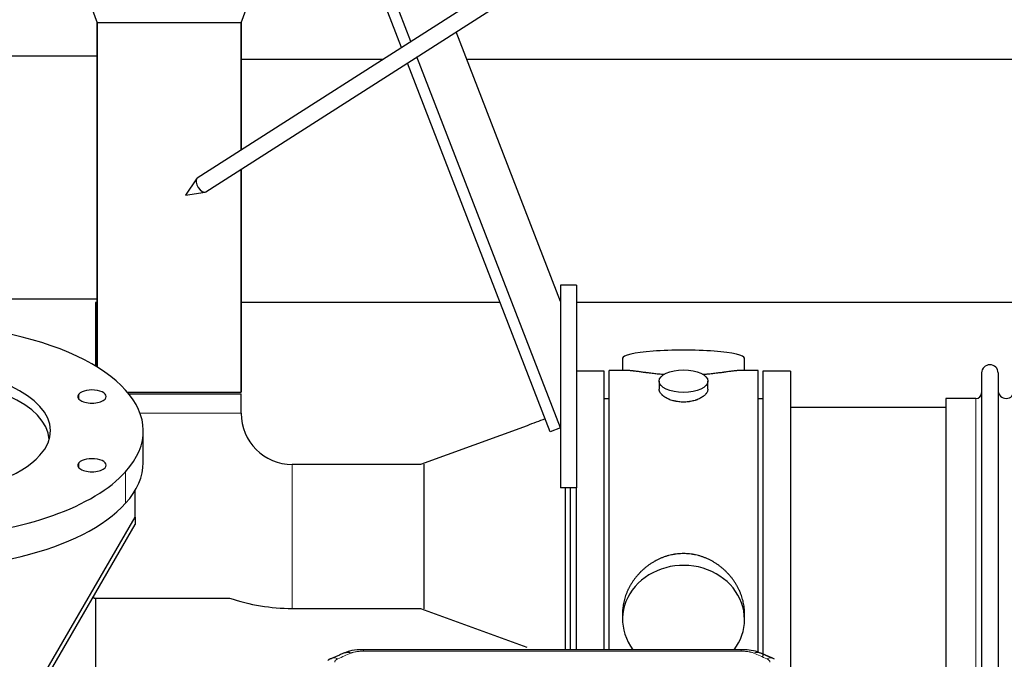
# Model space of a CAD drawing. Header units: inches. Extents: x 0 to 23760, y -13 to 16800.
# Tile 113 of 256: x 3177 to 3785, y 14106 to 14501. Entities that reach past the tile are written whole.
import ezdxf

# ---------------------------------------------------------------- set-up
doc = ezdxf.new("R2010")
doc.units = ezdxf.units.IN
doc.layers.add('1', color=7, linetype='Continuous', true_color=0xffffff)

msp = doc.modelspace()

# ---------------------------------------------------------------- linework, layer by layer
at = {"layer": '1', "color": 2, "linetype": 'Continuous', "lineweight": 25}
for p, q in [((4152.983, 14956.454), (3286.343, 14403.182)), ((3291.724, 14394.753), (4158.364, 14948.025)), ((3199.034, 14568.968), (3224.512, 14498.968)), ((3313.556, 14498.968), (3338.306, 14566.967)), ((3412.456, 14483.688), (3381.177, 14564.52)), ((3418.288, 14487.413), (3387.504, 14566.968)), ((3269.034, 14498.968), (3224.512, 14498.968)), ((3224.584, 14286.557), (3224.584, 14498.968)), ((3224.584, 14498.968), (3224.584, 14286.557)), ((3313.556, 14498.968), (3269.034, 14498.968)), ((3313.484, 14498.968), (3313.484, 14420.507)), ((3313.484, 14420.507), (3313.484, 14498.968)), ((3510.533, 14326.969), (3446.154, 14493.342)), ((3224.58, 14478.36), (3156.53, 14478.36)), ((3510.534, 14249.025), (3421.97, 14477.899)), ((3400.994, 14476.36), (3313.532, 14476.36)), ((3504.207, 14246.577), (3416.137, 14474.174)), ((7730.017, 14476.36), (3452.794, 14476.36)), ((3313.484, 14408.644), (3313.484, 14270.968)), ((3313.484, 14270.968), (3313.484, 14408.644)), ((3285.933, 14402.776), (3279.113, 14392.634)), ((3286.343, 14403.182), (3286.078, 14402.959)), ((3286.343, 14403.182), (3286.343, 14403.182)), ((3279.113, 14392.634), (3291.183, 14394.552)), ((3510.534, 14336.968), (3510.534, 14211.968)), ((3520.534, 14336.968), (3510.534, 14336.968)), ((3520.534, 14336.968), (3520.534, 14211.968)), ((3224.58, 14328.37), (3156.53, 14328.37)), ((3223.534, 14326.359), (3223.534, 14287.192)), ((3224.591, 14326.359), (3223.534, 14326.359)), ((3473.373, 14326.359), (3313.532, 14326.359)), ((7730.017, 14326.359), (3520.592, 14326.359)), ((3548.894, 14292.018), (3548.894, 14284.398)), ((3624.173, 14284.398), (3624.173, 14292.018)), ((3537.534, 14283.968), (3520.534, 14283.968)), ((3537.534, 14283.968), (3520.534, 14283.968)), ((3537.534, 14112.057), (3537.534, 14283.968)), ((3537.534, 14112.056), (3537.534, 14283.968)), ((3551.88, 14284.398), (3540.534, 14284.398)), ((3540.534, 14181.968), (3540.534, 14284.398)), ((3632.534, 14284.398), (3621.237, 14284.398)), ((3632.534, 14181.968), (3632.534, 14284.398)), ((3652.534, 14283.968), (3635.534, 14283.968)), ((3635.534, 14283.968), (3635.534, 14108.053)), ((3652.534, 14283.968), (3652.534, 14099.307)), ((3770.534, 14282.868), (3770.534, 14081.068)), ((3780.734, 14282.868), (3780.734, 14081.068)), ((3571.486, 14277.765), (3571.486, 14272.8)), ((3601.582, 14272.822), (3601.582, 14277.765)), ((3243.334, 14270.968), (3313.484, 14270.968)), ((3244.154, 14269.968), (3269.034, 14269.968)), ((3269.034, 14269.968), (3313.484, 14269.968)), ((3313.484, 14257.968), (3313.484, 14269.968)), ((3540.534, 14266.968), (3537.534, 14266.968)), ((3635.534, 14266.968), (3632.534, 14266.968)), ((3748.534, 14267.118), (3748.534, 14096.818)), ((3767.034, 14267.118), (3748.534, 14267.118)), ((3748.534, 14261.468), (3652.534, 14261.468)), ((3253.034, 14227.591), (3253.034, 14247.106)), ((3489.931, 14250.322), (3424.256, 14226.418)), ((3510.534, 14249.025), (3504.207, 14246.577)), ((3424.254, 14226.418), (3345.034, 14226.418)), ((3426.144, 14226.599), (3426.144, 14137.337)), ((3248.034, 14193.799), (3248.034, 14210.314)), ((3520.534, 14211.968), (3510.534, 14211.968)), ((3513.534, 14211.965), (3513.534, 14112.054)), ((3516.534, 14211.965), (3516.534, 14112.051)), ((3520.534, 14112.056), (3520.534, 14211.969)), ((3520.534, 14112.057), (3520.534, 14211.961)), ((3191.525, 14096.236), (3248.034, 14193.799)), ((3248.034, 14193.799), (3248.034, 14189.364)), ((3191.525, 14091.801), (3248.034, 14189.364)), ((3540.534, 14112.048), (3540.534, 14181.968)), ((3632.534, 14110.153), (3632.534, 14181.968)), ((3222.628, 14143.918), (3306.294, 14143.918)), ((3223.534, 14143.922), (3223.534, 14097.497)), ((3345.034, 14137.518), (3424.254, 14137.518)), ((3424.256, 14137.517), (3489.917, 14113.619)), ((3548.894, 14134.739), (3548.894, 14130.714)), ((3624.173, 14130.714), (3624.173, 14134.737)), ((3622.12, 14112.053), (3388.948, 14112.053))]:
    msp.add_line(p, q, dxfattribs=at)
at = {"layer": '1', "color": 110, "linetype": 'Continuous', "lineweight": 13}
for p, q in [((3213.315, 14266.764), (3213.315, 14269.856)), ((3767.034, 14267.118), (3767.034, 14096.818)), ((3313.484, 14257.968), (3251.077, 14257.968)), ((3213.315, 14224.355), (3213.315, 14227.447)), ((3242.187, 14202.411), (3242.187, 14221.925)), ((3345.034, 14226.418), (3345.034, 14181.968)), ((3345.034, 14181.968), (3345.034, 14137.518)), ((3222.628, 14145.501), (3222.628, 14143.918)), ((3388.948, 14112.052), (3388.948, 14111.1)), ((3622.12, 14112.051), (3622.12, 14111.1)), ((3622.12, 14111.1), (3388.948, 14111.1))]:
    msp.add_line(p, q, dxfattribs=at)
at = {"layer": '1', "color": 2, "linetype": 'Continuous', "lineweight": 25}
for centre, radius, start, end in [((3775.634, 14282.868), 5.1, 0, 180), ((3767.034, 14270.618), 3.5, 270, 0), ((3785.734, 14272.118), 5, 180, 0), ((3345.034, 14257.968), 31.55, 180, 270), ((3345.034, 14257.968), 120.45, 251.237813, 270)]:
    msp.add_arc(centre, radius, start, end, dxfattribs=at)
for centre, major_axis, ratio, start_param, end_param in [((3289.034, 14398.968), (-2.691, 4.214), 0.5156069, 0.1337274, 3.141606), ((3110.534, 14247.106), (-142.5, 0), 0.4617486, 2.7488936, 5.8904862), ((3586.534, 14292.018), (37.64, 0), 0.1305262, 0, 3.1415927), ((3110.534, 14247.106), (-85.25, 0), 0.4617486, 2.7488936, 5.8904862), ((3110.534, 14240.897), (-84.5, 0), 0.4617486, 3.1651546, 6.2597215), ((3110.534, 14247.106), (-142.5, 0), 0.4617486, 5.8904862, 9.0320789), ((3221.399, 14268.31), (-8.75, 0), 0.4617486, 2.7488936, 5.8904862), ((3221.399, 14268.31), (-8.75, 0), 0.4617486, 5.8904862, 9.0320789), ((3110.534, 14247.106), (-85.25, 0), 0.4617486, 5.8904862, 9.0320789), ((3110.534, 14227.591), (-142.5, 0), 0.4617486, 0, 2.7488936), ((3221.399, 14225.901), (-8.75, 0), 0.4617486, 5.8904862, 9.0320789), ((3221.399, 14225.901), (-8.75, 0), 0.4617486, 2.7488936, 5.8904862), ((3110.534, 14227.591), (-142.5, 0), 0.4617486, 2.7488936, 3.1416417), ((3586.534, 14130.714), (37.64, 0), 0.8870108, 0, 3.7346664), ((3586.534, 14130.714), (37.64, 0), 0.8870108, 5.6900133, 6.2831853), ((3381.189, 14100.89), (3.953, -9.186), 0.6419268, 2.5510147, 3.1418997), ((3637.887, 14097.432), (3.975, 9.176), 0.6408251, 6.1305215, 6.2828467)]:
    msp.add_ellipse(centre, major_axis=major_axis, ratio=ratio, start_param=start_param, end_param=end_param, dxfattribs=at)
msp.add_ellipse((3586.534, 14277.765), major_axis=(15.048, 0), ratio=0.4617486, dxfattribs=at)
at = {"layer": '1', "color": 110, "linetype": 'Continuous', "lineweight": 13}
for centre, major_axis, ratio, start_param, end_param in [((3373.18, 14097.432), (3.975, -9.176), 0.6408251, 2.5472213, 3.141301), ((3629.878, 14100.89), (-3.953, -9.186), 0.6419268, 3.1410059, 3.7321706), ((3637.887, 14097.432), (3.975, 9.176), 0.6408251, 6.2828467, 6.8775566)]:
    msp.add_ellipse(centre, major_axis=major_axis, ratio=ratio, start_param=start_param, end_param=end_param, dxfattribs=at)
at = {"layer": '1', "color": 2, "linetype": 'Continuous', "lineweight": 25}
for points, knots in [([(3574.662, 14281.809), (3574.659, 14281.809), (3574.657, 14281.809), (3574.581, 14281.815), (3574.507, 14281.821), (3574.359, 14281.833), (3574.139, 14281.851), (3573.334, 14281.918), (3572.038, 14282.035), (3570.356, 14282.202), (3568.719, 14282.379), (3567.126, 14282.564), (3565.576, 14282.754), (3564.572, 14282.883), (3563.954, 14282.964), (3563.831, 14282.98), (3563.586, 14283.012), (3563.221, 14283.06), (3562.862, 14283.108), (3562.152, 14283.203), (3561.228, 14283.328), (3559.907, 14283.509), (3558.649, 14283.68), (3557.455, 14283.839), (3556.701, 14283.935), (3556.152, 14284.004), (3555.881, 14284.037), (3555.617, 14284.068), (3555.442, 14284.088), (3555.355, 14284.099), (3554.926, 14284.148), (3554.266, 14284.219), (3553.357, 14284.304), (3552.529, 14284.363), (3551.892, 14284.391), (3551.537, 14284.397), (3551.414, 14284.397)], [0, 0, 0, 0, 0.0002215, 0.0002215, 0.0071429, 0.0071429, 0.0140642, 0.027907, 0.083278, 0.1386489, 0.1940199, 0.2493909, 0.3047619, 0.3601329, 0.3601329, 0.3739756, 0.3739756, 0.3878184, 0.4155039, 0.4155039, 0.4708749, 0.5262458, 0.5816168, 0.6369878, 0.6923588, 0.6923588, 0.7200443, 0.733887, 0.733887, 0.7477298, 0.7477298, 0.8031008, 0.8584718, 0.9138427, 0.9692137, 1, 1, 1, 1]), ([(3621.658, 14284.398), (3621.534, 14284.397), (3621.177, 14284.391), (3620.536, 14284.363), (3619.703, 14284.303), (3619.093, 14284.246), (3618.694, 14284.206), (3618.613, 14284.198), (3618.451, 14284.18), (3618.204, 14284.154), (3617.952, 14284.126), (3617.438, 14284.067), (3616.73, 14283.982), (3615.602, 14283.838), (3614.408, 14283.678), (3613.146, 14283.507), (3612.261, 14283.386), (3611.579, 14283.293), (3611.234, 14283.247), (3610.883, 14283.199), (3610.647, 14283.167), (3610.528, 14283.151), (3609.934, 14283.072), (3608.967, 14282.944), (3607.469, 14282.752), (3605.925, 14282.562), (3604.335, 14282.378), (3602.697, 14282.201), (3601.572, 14282.089), (3600.717, 14282.008), (3600.286, 14281.968), (3599.85, 14281.93), (3599.631, 14281.911), (3599.558, 14281.904), (3599.412, 14281.892), (3599.125, 14281.867), (3598.837, 14281.844), (3598.623, 14281.826)], [0, 0, 0, 0, 0.0313476, 0.0871263, 0.142905, 0.1986836, 0.1986836, 0.2126283, 0.2126283, 0.226573, 0.2544623, 0.2544623, 0.310241, 0.3660196, 0.4217983, 0.477577, 0.5333556, 0.5333556, 0.561245, 0.5751896, 0.5751896, 0.5891343, 0.5891343, 0.644913, 0.7006917, 0.7564703, 0.812249, 0.8680277, 0.9238063, 0.9238063, 0.9516957, 0.9656403, 0.9656403, 0.9726127, 0.9726127, 0.979585, 1, 1, 1, 1]), ([(3586.534, 14264.89), (3586.036, 14264.89), (3585.542, 14264.905), (3584.564, 14264.962), (3584.078, 14265.005), (3583.116, 14265.118), (3582.639, 14265.188), (3582.047, 14265.294), (3581.87, 14265.327), (3581.694, 14265.362), (3581.576, 14265.385), (3581.518, 14265.397), (3581.226, 14265.459), (3580.995, 14265.511), (3580.312, 14265.676), (3579.868, 14265.798), (3579.004, 14266.065), (3578.584, 14266.21), (3577.971, 14266.444), (3577.77, 14266.524), (3577.472, 14266.65), (3577.374, 14266.692), (3577.227, 14266.757), (3577.178, 14266.778), (3577.081, 14266.822), (3576.648, 14267.02), (3576.239, 14267.228), (3575.546, 14267.612), (3575.217, 14267.812), (3574.595, 14268.224), (3574.302, 14268.437), (3573.958, 14268.712), (3573.89, 14268.767), (3573.757, 14268.879), (3573.692, 14268.935), (3573.502, 14269.103), (3573.38, 14269.216), (3573.032, 14269.556), (3572.822, 14269.786), (3572.447, 14270.249), (3572.281, 14270.483), (3572.066, 14270.836), (3572, 14270.954), (3571.924, 14271.103), (3571.91, 14271.132), (3571.881, 14271.192), (3571.867, 14271.221), (3571.826, 14271.311), (3571.8, 14271.37), (3571.679, 14271.666), (3571.607, 14271.9), (3571.511, 14272.364), (3571.486, 14272.593), (3571.486, 14272.823), (3571.486, 14272.827), (3571.486, 14272.83)], [0, 0, 0, 0, 0.0624454, 0.0624454, 0.1248907, 0.1248907, 0.1873361, 0.1873361, 0.2029474, 0.2107531, 0.2107531, 0.2185588, 0.2185588, 0.2497814, 0.2497814, 0.3122268, 0.3122268, 0.3746722, 0.3746722, 0.4058948, 0.4058948, 0.4215062, 0.4215062, 0.4293119, 0.4293119, 0.4371175, 0.4995629, 0.4995629, 0.5620082, 0.5620082, 0.6244536, 0.6244536, 0.6400649, 0.6400649, 0.6556763, 0.6556763, 0.686899, 0.686899, 0.7493443, 0.7493443, 0.8117897, 0.8117897, 0.8430124, 0.8430124, 0.850818, 0.850818, 0.8586237, 0.8586237, 0.874235, 0.874235, 0.9366804, 0.9366804, 0.9991258, 0.9991258, 1, 1, 1, 1]), ([(3601.582, 14272.826), (3601.582, 14272.598), (3601.557, 14272.368), (3601.462, 14271.905), (3601.39, 14271.672), (3601.2, 14271.203), (3601.081, 14270.967), (3600.902, 14270.672), (3600.864, 14270.612), (3600.806, 14270.524), (3600.786, 14270.494), (3600.746, 14270.435), (3600.643, 14270.287), (3600.532, 14270.14), (3600.249, 14269.791), (3600.04, 14269.561), (3599.578, 14269.109), (3599.327, 14268.886), (3598.917, 14268.558), (3598.776, 14268.45), (3598.555, 14268.289), (3598.48, 14268.236), (3598.328, 14268.129), (3598.25, 14268.077), (3597.858, 14267.816), (3597.528, 14267.616), (3596.836, 14267.232), (3596.474, 14267.048), (3595.717, 14266.697), (3595.322, 14266.53), (3594.86, 14266.353), (3594.808, 14266.334), (3594.704, 14266.295), (3594.652, 14266.276), (3594.495, 14266.219), (3594.179, 14266.107), (3593.858, 14266.002), (3593.208, 14265.801), (3592.765, 14265.679), (3591.86, 14265.459), (3591.398, 14265.362), (3590.691, 14265.235), (3590.453, 14265.196), (3590.092, 14265.142), (3589.971, 14265.125), (3589.728, 14265.093), (3589.607, 14265.078), (3588.999, 14265.006), (3588.51, 14264.963), (3587.526, 14264.905), (3587.032, 14264.89), (3586.534, 14264.89)], [0, 0, 0, 0, 0.0621483, 0.0621483, 0.1246718, 0.1246718, 0.1871952, 0.1871952, 0.2028261, 0.2028261, 0.2106415, 0.2106415, 0.2184569, 0.2497186, 0.2497186, 0.3122421, 0.3122421, 0.3747655, 0.3747655, 0.4060273, 0.4060273, 0.4216581, 0.4216581, 0.437289, 0.437289, 0.4998124, 0.4998124, 0.5623359, 0.5623359, 0.6248593, 0.6248593, 0.6326748, 0.6326748, 0.6404902, 0.6404902, 0.656121, 0.6873828, 0.6873828, 0.7499062, 0.7499062, 0.8124297, 0.8124297, 0.8436914, 0.8436914, 0.8593222, 0.8593222, 0.8749531, 0.8749531, 0.9374766, 0.9374766, 1, 1, 1, 1]), ([(3624.173, 14134.701), (3624.173, 14135.234), (3624.158, 14135.77), (3624.113, 14136.589), (3624.089, 14136.939), (3624.059, 14137.29), (3624.047, 14137.431), (3624.04, 14137.501), (3624.02, 14137.713), (3623.947, 14138.416), (3623.774, 14139.68), (3623.454, 14141.357), (3623.046, 14143.027), (3622.55, 14144.688), (3621.966, 14146.342), (3621.518, 14147.438), (3621.219, 14148.121), (3621.159, 14148.258), (3621.036, 14148.53), (3620.849, 14148.937), (3620.655, 14149.341), (3620.257, 14150.144), (3619.701, 14151.203), (3618.793, 14152.755), (3617.81, 14154.27), (3616.753, 14155.747), (3615.999, 14156.706), (3615.414, 14157.416), (3615.216, 14157.651), (3614.914, 14158.001), (3614.812, 14158.117), (3614.608, 14158.348), (3614.095, 14158.923), (3613.144, 14159.928), (3611.819, 14161.207), (3610.438, 14162.424), (3609.001, 14163.578), (3607.506, 14164.668), (3606.471, 14165.351), (3605.68, 14165.847), (3605.413, 14166.009), (3605.077, 14166.208), (3605.01, 14166.248), (3604.875, 14166.327), (3604.672, 14166.444), (3603.927, 14166.869), (3602.692, 14167.522), (3601.012, 14168.309), (3599.299, 14169.011), (3597.553, 14169.627), (3595.773, 14170.155), (3594.564, 14170.448), (3593.648, 14170.644), (3593.341, 14170.705), (3592.956, 14170.777), (3592.879, 14170.791), (3592.725, 14170.819), (3592.493, 14170.86), (3591.644, 14171.002), (3590.254, 14171.186), (3588.401, 14171.333), (3586.547, 14171.383), (3584.693, 14171.335), (3582.838, 14171.189), (3581.601, 14171.025), (3580.828, 14170.902), (3580.674, 14170.877), (3580.364, 14170.823), (3579.902, 14170.74), (3579.442, 14170.648), (3578.527, 14170.453), (3577.317, 14170.161), (3575.535, 14169.634), (3573.784, 14169.017), (3572.064, 14168.313), (3570.937, 14167.786), (3570.101, 14167.368), (3569.823, 14167.226), (3569.477, 14167.043), (3569.339, 14166.969), (3569.064, 14166.82), (3568.313, 14166.404), (3567.111, 14165.691), (3565.563, 14164.669), (3564.069, 14163.58), (3562.63, 14162.424), (3561.243, 14161.203), (3560.355, 14160.345), (3559.865, 14159.85), (3559.811, 14159.794), (3559.703, 14159.684), (3559.649, 14159.628), (3559.488, 14159.461), (3559.167, 14159.126), (3558.854, 14158.787), (3558.237, 14158.103), (3557.438, 14157.177), (3556.313, 14155.745), (3555.259, 14154.272), (3554.277, 14152.758), (3553.367, 14151.205), (3552.809, 14150.142), (3552.476, 14149.469), (3552.41, 14149.334), (3552.281, 14149.064), (3552.089, 14148.658), (3551.905, 14148.251), (3551.549, 14147.436), (3551.103, 14146.345), (3550.521, 14144.697), (3550.026, 14143.04), (3549.617, 14141.373), (3549.296, 14139.696), (3549.141, 14138.571), (3549.063, 14137.867), (3549.049, 14137.726), (3549.022, 14137.444), (3548.984, 14137.023), (3548.955, 14136.603), (3548.91, 14135.778), (3548.895, 14135.235), (3548.894, 14134.696)], [0, 0, 0, 0, 0.0151373, 0.0151373, 0.0229562, 0.0249109, 0.0249109, 0.0268656, 0.0268656, 0.030775, 0.0464127, 0.0620504, 0.0776881, 0.0933258, 0.1089635, 0.1246012, 0.1246012, 0.1285107, 0.1285107, 0.1324201, 0.1402389, 0.1402389, 0.1558766, 0.1715144, 0.1871521, 0.2027898, 0.2184275, 0.2184275, 0.2262463, 0.2262463, 0.2301558, 0.2301558, 0.2340652, 0.2497029, 0.2653406, 0.2809783, 0.296616, 0.3122537, 0.3278914, 0.3278914, 0.3357103, 0.3357103, 0.337665, 0.337665, 0.3396197, 0.3435291, 0.3591668, 0.3748045, 0.3904422, 0.4060799, 0.4217176, 0.4373554, 0.4373554, 0.4451742, 0.4451742, 0.4471289, 0.4471289, 0.4490836, 0.4529931, 0.4686308, 0.4842685, 0.4999062, 0.5155439, 0.5311816, 0.5468193, 0.5468193, 0.5507287, 0.5507287, 0.5546381, 0.562457, 0.562457, 0.5780947, 0.5937324, 0.6093701, 0.6250078, 0.6406455, 0.6406455, 0.6484644, 0.6484644, 0.6504191, 0.6523738, 0.6562832, 0.6719209, 0.6875586, 0.7031963, 0.7188341, 0.7344718, 0.7501095, 0.7501095, 0.7520642, 0.7520642, 0.7540189, 0.7540189, 0.7579283, 0.7657472, 0.7657472, 0.7813849, 0.7970226, 0.8126603, 0.828298, 0.8439357, 0.8595734, 0.8595734, 0.8634828, 0.8634828, 0.8673923, 0.8752111, 0.8752111, 0.8908488, 0.9064865, 0.9221242, 0.9377619, 0.9533996, 0.9690373, 0.9690373, 0.9729468, 0.9729468, 0.9768562, 0.984675, 0.984675, 1, 1, 1, 1]), ([(3390.247, 14112.036), (3389.02, 14112.077), (3385.673, 14112.001), (3381.131, 14111.606), (3378.288, 14110.354), (3377.336, 14109.84)], [0, 0, 0, 0, 0.2689022, 0.746869, 1, 1, 1, 1]), ([(3633.776, 14109.963), (3633.267, 14110.234), (3631.171, 14111.217), (3627.204, 14111.865), (3623.771, 14112.012), (3622.117, 14111.935)], [0, 0, 0, 0, 0.1499654, 0.6035607, 1, 1, 1, 1])]:
    msp.add_open_spline(points, degree=3, knots=knots, dxfattribs=at)
for points, degree in [([(3501.143, 14254.492), (3497.406, 14253.102), (3493.668, 14251.712), (3489.93, 14250.322)], 3), ([(3369.236, 14106.537), (3367.874, 14106.233), (3366.885, 14105.303)], 2), ([(3377.236, 14110.072), (3369.206, 14106.603)], 1), ([(3641.862, 14106.608), (3637.846, 14108.35), (3633.832, 14110.068)], 2)]:
    msp.add_open_spline(points, degree=degree, dxfattribs=at)
at = {"layer": '1', "color": 110, "linetype": 'Continuous', "lineweight": 13}
for points, knots in [([(3371.208, 14104.259), (3371.2, 14104.362), (3371.202, 14104.464), (3371.219, 14104.591), (3371.223, 14104.616), (3371.233, 14104.667), (3371.239, 14104.693), (3371.258, 14104.769), (3371.273, 14104.819), (3371.329, 14104.969), (3371.377, 14105.068), (3371.497, 14105.262), (3371.569, 14105.358), (3371.696, 14105.499), (3371.741, 14105.546), (3371.813, 14105.616), (3371.838, 14105.639), (3371.889, 14105.685), (3371.915, 14105.708), (3372.05, 14105.821), (3372.168, 14105.908), (3372.424, 14106.076), (3372.562, 14106.157), (3372.857, 14106.314), (3373.014, 14106.389), (3373.18, 14106.461)], [0, 0, 0, 0, 0.125, 0.125, 0.15625, 0.15625, 0.1875, 0.1875, 0.25, 0.25, 0.375, 0.375, 0.5, 0.5, 0.5625, 0.5625, 0.59375, 0.59375, 0.625, 0.625, 0.75, 0.75, 0.875, 0.875, 1, 1, 1, 1]), ([(3381.189, 14109.933), (3381.315, 14109.987), (3381.444, 14110.039), (3381.646, 14110.114), (3381.714, 14110.139), (3381.852, 14110.187), (3381.922, 14110.21), (3382.274, 14110.325), (3382.568, 14110.407), (3383.178, 14110.557), (3383.494, 14110.625), (3383.902, 14110.7), (3383.984, 14110.715), (3384.149, 14110.743), (3384.231, 14110.757), (3384.48, 14110.797), (3384.646, 14110.821), (3385.147, 14110.889), (3385.484, 14110.928), (3386.164, 14110.992), (3386.506, 14111.019), (3387.196, 14111.06), (3387.543, 14111.075), (3388.242, 14111.095), (3388.594, 14111.1), (3388.948, 14111.1)], [0, 0, 0, 0, 0.0625, 0.0625, 0.09375, 0.09375, 0.125, 0.125, 0.25, 0.25, 0.375, 0.375, 0.40625, 0.40625, 0.4375, 0.4375, 0.5, 0.5, 0.625, 0.625, 0.75, 0.75, 0.875, 0.875, 1, 1, 1, 1]), ([(3622.12, 14111.1), (3622.474, 14111.1), (3622.827, 14111.095), (3623.268, 14111.082), (3623.356, 14111.079), (3623.532, 14111.073), (3623.62, 14111.07), (3623.884, 14111.058), (3624.059, 14111.049), (3624.581, 14111.017), (3624.925, 14110.991), (3625.608, 14110.925), (3625.946, 14110.886), (3626.613, 14110.795), (3626.943, 14110.742), (3627.309, 14110.674), (3627.349, 14110.666), (3627.43, 14110.65), (3627.551, 14110.627), (3627.828, 14110.569), (3628.06, 14110.516), (3628.514, 14110.403), (3628.806, 14110.321), (3629.362, 14110.14), (3629.628, 14110.041), (3629.878, 14109.933)], [0, 0, 0, 0, 0.125, 0.125, 0.15625, 0.15625, 0.1875, 0.1875, 0.25, 0.25, 0.375, 0.375, 0.5, 0.5, 0.625, 0.625, 0.640625, 0.640625, 0.65625, 0.6875, 0.75, 0.75, 0.875, 0.875, 1, 1, 1, 1]), ([(3637.887, 14106.461), (3638.054, 14106.389), (3638.211, 14106.313), (3638.398, 14106.214), (3638.434, 14106.194), (3638.506, 14106.154), (3638.542, 14106.134), (3638.646, 14106.072), (3638.713, 14106.03), (3638.906, 14105.903), (3639.14, 14105.729), (3639.331, 14105.546), (3639.457, 14105.404), (3639.496, 14105.356), (3639.55, 14105.284), (3639.568, 14105.259), (3639.601, 14105.211), (3639.617, 14105.186), (3639.693, 14105.063), (3639.741, 14104.964), (3639.814, 14104.765), (3639.839, 14104.665), (3639.865, 14104.463), (3639.868, 14104.362), (3639.859, 14104.259)], [0, 0, 0, 0, 0.125, 0.125, 0.15625, 0.15625, 0.1875, 0.1875, 0.25, 0.25, 0.375, 0.5, 0.5, 0.5625, 0.5625, 0.59375, 0.59375, 0.625, 0.625, 0.75, 0.75, 0.875, 0.875, 1, 1, 1, 1])]:
    msp.add_open_spline(points, degree=3, knots=knots, dxfattribs=at)
for points in [[(3381.189, 14109.933), (3378.52, 14108.779), (3375.85, 14107.622), (3373.18, 14106.461)], [(3637.887, 14106.461), (3635.217, 14107.622), (3632.548, 14108.779), (3629.878, 14109.933)]]:
    msp.add_open_spline(points, degree=3, dxfattribs=at)

doc.saveas('drawing.dxf')
